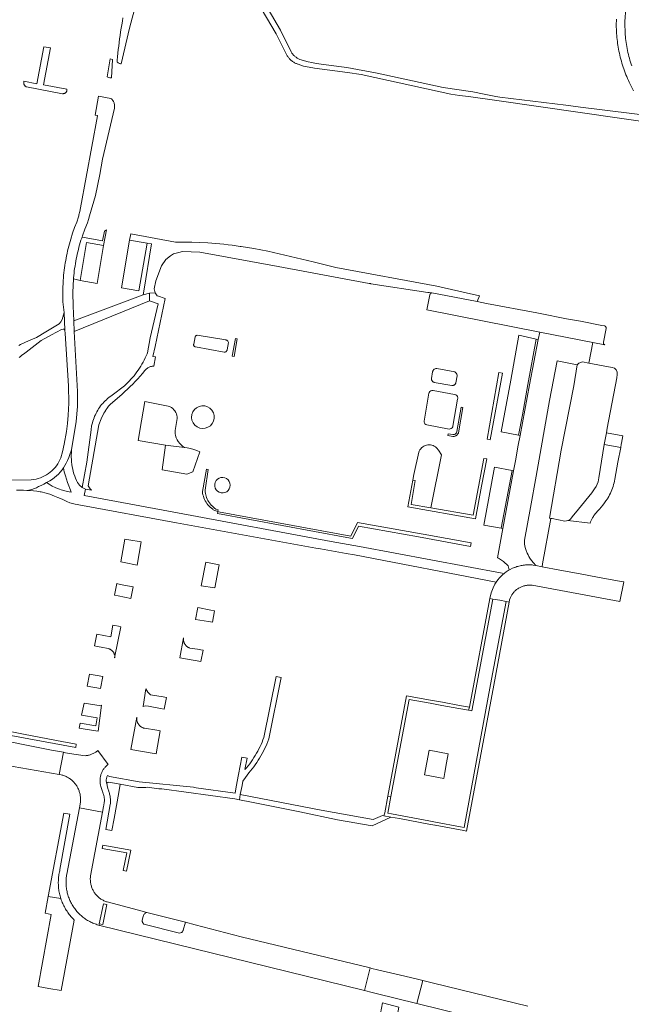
# Model space of a CAD drawing. Extents: x 152825 to 164088, y 457113 to 463005.
# Tile 121 of 256: x 157273 to 157430, y 460017 to 460270. Entities that reach past the tile are written whole.
import ezdxf

# ---------------------------------------------------------------- set-up
doc = ezdxf.new("R2010")
doc.units = 0
doc.header["$LTSCALE"] = 0.5
for name, color, linetype, lineweight in [('B-PV-VH-GESLOTENVERHARDING_ASFALT-GV', 251, 'CONTINUOUS', 18), ('B-PV-VH-GESLOTENVERHARDING_KUNSTSTOF-GV', 251, 'CONTINUOUS', 18), ('B-PV-VH-HALFVERHARDING_GRASBETONSTEEN-GV', 251, 'CONTINUOUS', 18), ('B-PV-VH-HALFVERHARDING_GRAVEL-GV', 251, 'CONTINUOUS', 18), ('B-PV-VH-ONVERHARD-GV', 251, 'CONTINUOUS', 18), ('B-PV-VH-ONVERHARD_ZAND-GV', 251, 'CONTINUOUS', 18), ('B-PV-VH-OPENVERHARDING_BETONSTRAATSTEEN-GV', 251, 'CONTINUOUS', 18), ('B-PV-VH-OPENVERHARDING_STRAATBAKSTEEN-GV', 251, 'CONTINUOUS', 18)]:
    doc.layers.add(name, color=color, linetype=linetype, lineweight=lineweight)

msp = doc.modelspace()

# ---------------------------------------------------------------- linework, layer by layer
at = {"layer": 'B-PV-VH-GESLOTENVERHARDING_ASFALT-GV', "flags": 128}
for points in [[(157429.847, 460257.875), (157429.682, 460258.362), (157429.525, 460258.851), (157429.376, 460259.343), (157429.234, 460259.838), (157429.1, 460260.334), (157428.974, 460260.833), (157428.856, 460261.333), (157428.745, 460261.835), (157428.642, 460262.339), (157428.548, 460262.844), (157428.46, 460263.351), (157428.381, 460263.859), (157428.31, 460264.369), (157428.247, 460264.879), (157428.191, 460265.39), (157428.144, 460265.902), (157428.032, 460269.289), (157428.268, 460272.67)], [(157425.885, 460269.926), (157425.868, 460269.398), (157425.859, 460268.87), (157425.858, 460268.342), (157425.865, 460267.813), (157425.88, 460267.285), (157425.903, 460266.758), (157425.935, 460266.23), (157425.974, 460265.703), (157426.021, 460265.177), (157426.076, 460264.652), (157426.139, 460264.127), (157426.209, 460263.604), (157426.264, 460263.237), (157426.348, 460262.715), (157426.441, 460262.195), (157426.541, 460261.676), (157426.649, 460261.158), (157426.765, 460260.642), (157426.889, 460260.128), (157427.02, 460259.616), (157427.159, 460259.106), (157427.306, 460258.598), (157427.461, 460258.093), (157427.623, 460257.589), (157427.793, 460257.089), (157427.97, 460256.591), (157428.155, 460256.095), (157428.347, 460255.603), (157428.547, 460255.113), (157428.754, 460254.627), (157428.969, 460254.144), (157429.19, 460253.664), (157429.419, 460253.187), (157429.485, 460253.054), (157430.306, 460251.508)], [(157271.745, 460148.896), (157272.616, 460148.881), (157273.486, 460148.851), (157274.356, 460148.805), (157274.583, 460148.789), (157275.695, 460149.042), (157276.332, 460149.273), (157276.868, 460149.505), (157277.406, 460149.765), (157278.018, 460150.05), (157278.703, 460150.391), (157279.432, 460150.805), (157280.319, 460151.295), (157280.936, 460151.67), (157281.49, 460152.085), (157282.017, 460152.534), (157282.515, 460153.016), (157282.981, 460153.528), (157283.415, 460154.068), (157283.813, 460154.635), (157284.176, 460155.225), (157284.5, 460155.837), (157284.811, 460156.488), (157285.139, 460157.269), (157285.447, 460158.006), (157285.875, 460159.184), (157287.082, 460166.483), (157287.406, 460170.336), (157287.395, 460174.203), (157286.548, 460189.614), (157286.451, 460192.366), (157286.26, 460196.107), (157286.176, 460199.628), (157286.352, 460203.146), (157286.374, 460203.393), (157286.435, 460204.007), (157286.503, 460204.62), (157286.58, 460205.233), (157286.665, 460205.844), (157286.757, 460206.454), (157286.857, 460207.063), (157286.966, 460207.67), (157287.082, 460208.276), (157287.205, 460208.881), (157287.337, 460209.484), (157287.477, 460210.085), (157287.624, 460210.684), (157287.779, 460211.282), (157287.942, 460211.877), (157288.113, 460212.47), (157288.291, 460213.061), (157288.477, 460213.649), (157288.56, 460213.902), (157288.67, 460214.235), (157289.274, 460215.919), (157289.94, 460217.579), (157290.224, 460218.444), (157290.5, 460219.312), (157291.987, 460224.609), (157293.159, 460229.984), (157293.813, 460233.927), (157296.883, 460246.983), (157296.919, 460247.186), (157296.938, 460247.387), (157296.941, 460247.588), (157296.928, 460247.789), (157296.899, 460247.989), (157296.854, 460248.185), (157296.794, 460248.377), (157296.719, 460248.564), (157296.63, 460248.745), (157296.588, 460248.815), (157296.526, 460248.918), (157296.409, 460249.082), (157296.279, 460249.236), (157296.138, 460249.379), (157295.985, 460249.511), (157292.798, 460250.136), (157291.906, 460245.257), (157292.544, 460245.138), (157292.534, 460245.083), (157288.151, 460221.384), (157287.985, 460220.472), (157287.776, 460219.568), (157287.712, 460219.326), (157287.645, 460219.085), (157287.201, 460217.711), (157286.657, 460216.373), (157286.133, 460214.878), (157285.657, 460213.366), (157285.481, 460212.762), (157285.313, 460212.155), (157285.153, 460211.547), (157285, 460210.936), (157284.856, 460210.324), (157284.719, 460209.709), (157284.589, 460209.094), (157284.468, 460208.476), (157284.355, 460207.857), (157284.249, 460207.237), (157284.151, 460206.615), (157284.062, 460205.992), (157283.98, 460205.368), (157283.906, 460204.743), (157283.84, 460204.117), (157283.816, 460203.87), (157283.692, 460202.276), (157283.619, 460200.679), (157283.599, 460198.97), (157283.637, 460197.261), (157283.981, 460194.53), (157284.102, 460190.003), (157284.236, 460189.095), (157285.072, 460175.661), (157285.145, 460171.225), (157285.036, 460168.098), (157284.819, 460165.997), (157284.575, 460163.941), (157283.991, 460160.725), (157283.537, 460158.688), (157283.128, 460157.156), (157282.889, 460156.627), (157282.618, 460156.115), (157282.314, 460155.621), (157281.981, 460155.147), (157281.618, 460154.694), (157281.227, 460154.266), (157280.81, 460153.862), (157280.369, 460153.486), (157279.905, 460153.138), (157279.42, 460152.82), (157278.916, 460152.533), (157278.395, 460152.279), (157277.859, 460152.057), (157277.311, 460151.87), (157276.751, 460151.717), (157276.183, 460151.6), (157275.512, 460151.505), (157268.593, 460151.414)]]:
    msp.add_lwpolyline(points, dxfattribs=at)
for points in [[(157399.712, 460128.998), (157399.769, 460129.02), (157400.036, 460129.117), (157400.305, 460129.207), (157400.578, 460129.289), (157400.852, 460129.364), (157401.128, 460129.431), (157401.406, 460129.49), (157401.685, 460129.541), (157401.966, 460129.584), (157402.248, 460129.62), (157402.531, 460129.647), (157402.815, 460129.666), (157403.099, 460129.678), (157403.383, 460129.681), (157403.667, 460129.677), (157403.951, 460129.664), (157404.234, 460129.644), (157404.517, 460129.615), (157405.146, 460129.499), (157404.589, 460130.167), (157404.094, 460130.807), (157403.631, 460131.422), (157403.4, 460131.836), (157403.174, 460132.255), (157402.947, 460132.674), (157402.682, 460133.341), (157402.434, 460134.093), (157402.289, 460134.99), (157402.272, 460135.981), (157403.811, 460144.436), (157405.306, 460152.425), (157408.725, 460171.928), (157410.699, 460182.064), (157415.835, 460181.09), (157416.041, 460181.287), (157416.246, 460181.483), (157416.451, 460181.603), (157416.662, 460181.702), (157416.895, 460181.759), (157417.133, 460181.796), (157418.82, 460181.484), (157419.805, 460186.818), (157406.169, 460189.489), (157405.801, 460187.607), (157403.544, 460175.969), (157401.132, 460162.92), (157400.681, 460160.423), (157399.94, 460156.387), (157399.456, 460153.873), (157396.686, 460139.011), (157395.287, 460131.452), (157395.588, 460131.373), (157396.909, 460130.527), (157398.038, 460129.457), (157398.359, 460128.367), (157398.609, 460128.503), (157399.188, 460128.789)], [(157406.93, 460129.93), (157409.051, 460141.603), (157408.702, 460141.688), (157411.725, 460159.115), (157414.955, 460175.695), (157415.835, 460181.09), (157410.699, 460182.064), (157408.725, 460171.928), (157405.306, 460152.425), (157403.811, 460144.436), (157402.272, 460135.981), (157402.289, 460134.99), (157402.434, 460134.093), (157402.682, 460133.341), (157402.947, 460132.674), (157403.174, 460132.255), (157403.4, 460131.836), (157403.631, 460131.422), (157404.094, 460130.807), (157404.589, 460130.167), (157405.146, 460129.499), (157406.823, 460129.19)], [(157356.421, 460132.587), (157358.554, 460132.21), (157394.983, 460125.199), (157395.184, 460125.508), (157395.472, 460125.88), (157395.774, 460126.24), (157396.217, 460126.719), (157396.686, 460127.173), (157396.956, 460127.406), (157396.554, 460127.533), (157359.892, 460134.355), (157352.599, 460135.704), (157313.086, 460143.039), (157289.077, 460147.484), (157289.409, 460149.122), (157288.569, 460149.552), (157287.869, 460150.172), (157287.438, 460150.803), (157287.166, 460151.358), (157286.917, 460151.923), (157286.692, 460152.498), (157286.491, 460153.082), (157286.315, 460153.674), (157286.164, 460154.273), (157286.038, 460154.878), (157285.937, 460155.488), (157285.862, 460156.101), (157285.813, 460156.717), (157285.79, 460157.334), (157285.792, 460157.952), (157285.821, 460158.569), (157285.875, 460159.184), (157285.447, 460158.006), (157285.139, 460157.269), (157284.811, 460156.488), (157284.5, 460155.837), (157284.176, 460155.225), (157283.813, 460154.635), (157283.883, 460154.126), (157284.01, 460153.55), (157284.283, 460152.529), (157284.527, 460151.68), (157284.825, 460150.806), (157285.149, 460149.934), (157285.398, 460149.303), (157285.607, 460148.822), (157285.782, 460148.35), (157285.222, 460148.465), (157284.176, 460148.696), (157283.177, 460148.979), (157282.775, 460149.104), (157282.255, 460149.294), (157281.692, 460149.572), (157280.924, 460149.931), (157280.073, 460150.431), (157279.432, 460150.805), (157278.703, 460150.391), (157278.018, 460150.05), (157277.406, 460149.765), (157276.868, 460149.505), (157276.332, 460149.273), (157275.695, 460149.042), (157274.583, 460148.789), (157275.225, 460148.743), (157276.093, 460148.666), (157276.959, 460148.572), (157277.823, 460148.463), (157278.064, 460148.398), (157279.311, 460148.1), (157280.284, 460147.812), (157281.475, 460147.355), (157282.354, 460146.997), (157283.419, 460146.536), (157284.615, 460145.934), (157285.431, 460145.629), (157286.128, 460145.424), (157286.771, 460145.287), (157287.268, 460145.204), (157287.765, 460145.122), (157312.833, 460140.476), (157348.618, 460133.967), (157349.866, 460133.746)], [(157279.432, 460150.805), (157280.073, 460150.431), (157280.924, 460149.931), (157281.692, 460149.572), (157282.255, 460149.294), (157282.775, 460149.104), (157283.177, 460148.979), (157284.176, 460148.696), (157285.222, 460148.465), (157285.782, 460148.35), (157285.607, 460148.822), (157285.398, 460149.303), (157285.149, 460149.934), (157284.825, 460150.806), (157284.527, 460151.68), (157284.283, 460152.529), (157284.01, 460153.55), (157283.883, 460154.126), (157283.813, 460154.635), (157283.415, 460154.068), (157282.981, 460153.528), (157282.515, 460153.016), (157282.017, 460152.534), (157281.49, 460152.085), (157280.936, 460151.67), (157280.319, 460151.295)]]:
    msp.add_lwpolyline(points, close=True, dxfattribs=at)
at = {"layer": 'B-PV-VH-GESLOTENVERHARDING_KUNSTSTOF-GV', "flags": 128}
for points in [[(157326.192, 460186.763), (157326.177, 460186.841), (157326.145, 460186.942), (157326.111, 460187.017), (157326.052, 460187.114), (157325.989, 460187.194), (157325.914, 460187.267), (157325.819, 460187.337), (157325.732, 460187.384), (157325.622, 460187.427), (157325.523, 460187.451), (157318.148, 460188.671), (157318.089, 460188.655), (157318.034, 460188.636), (157317.926, 460188.586), (157317.828, 460188.523), (157317.749, 460188.455), (157317.684, 460188.384), (157317.64, 460188.325), (157317.604, 460188.266), (157317.264, 460186.384), (157317.244, 460186.276), (157317.242, 460186.149), (157317.268, 460186.044), (157317.319, 460185.939), (157317.384, 460185.856), (157317.464, 460185.788), (157317.522, 460185.753), (157317.588, 460185.724), (157317.621, 460185.714), (157317.702, 460185.698), (157325.076, 460184.318), (157325.218, 460184.324), (157325.367, 460184.358), (157325.502, 460184.419), (157325.634, 460184.513), (157325.729, 460184.611), (157325.795, 460184.708), (157325.847, 460184.814), (157325.876, 460184.902)], [(157384.941, 460178.243), (157384.941, 460178.277), (157384.942, 460178.311), (157384.941, 460178.34), (157384.939, 460178.368), (157384.936, 460178.411), (157384.927, 460178.471), (157384.916, 460178.527), (157384.903, 460178.578), (157384.888, 460178.627), (157384.869, 460178.678), (157384.847, 460178.73), (157384.82, 460178.784), (157384.78, 460178.852), (157384.742, 460178.908), (157384.695, 460178.968), (157384.635, 460179.033), (157384.574, 460179.089), (157384.507, 460179.141), (157384.417, 460179.198), (157384.347, 460179.235), (157379.771, 460180.128), (157379.604, 460180.128), (157379.456, 460180.105), (157379.312, 460180.062), (157379.172, 460179.996), (157379.049, 460179.914), (157378.962, 460179.839), (157378.875, 460179.744), (157378.803, 460179.643), (157378.741, 460179.53), (157378.707, 460179.449), (157378.687, 460179.39), (157378.661, 460179.284), (157378.382, 460177.569), (157378.376, 460177.497), (157378.375, 460177.431), (157378.378, 460177.364), (157378.387, 460177.296), (157378.402, 460177.226), (157378.424, 460177.154), (157378.459, 460177.065), (157378.498, 460176.991), (157378.542, 460176.922), (157378.597, 460176.852), (157378.66, 460176.787), (157378.721, 460176.734), (157378.787, 460176.686), (157378.848, 460176.649), (157378.931, 460176.609), (157379.024, 460176.575), (157379.092, 460176.557), (157383.595, 460175.764), (157383.734, 460175.755), (157383.895, 460175.771), (157384.049, 460175.815), (157384.185, 460175.879), (157384.292, 460175.951), (157384.408, 460176.06), (157384.507, 460176.192), (157384.567, 460176.307), (157384.598, 460176.388), (157384.622, 460176.474)], [(157383.851, 460165.29), (157385.09, 460172.279), (157385.097, 460172.406), (157385.105, 460172.61), (157385.018, 460172.913), (157384.842, 460173.174), (157384.594, 460173.369), (157384.298, 460173.477), (157378.774, 460174.489), (157378.473, 460174.485), (157378.188, 460174.389), (157377.946, 460174.209), (157377.772, 460173.964), (157377.7, 460173.767), (157376.452, 460166.618), (157376.451, 460166.386), (157376.528, 460166.12), (157376.684, 460165.891), (157376.903, 460165.721), (157377.163, 460165.628), (157382.904, 460164.562), (157383.188, 460164.59), (157383.45, 460164.705), (157383.664, 460164.896), (157383.808, 460165.143)], [(157310.028, 460160.454), (157314.873, 460159.802), (157314.505, 460160.107), (157314.069, 460160.473), (157313.661, 460160.877), (157313.307, 460161.328), (157313.011, 460161.821), (157312.78, 460162.346), (157312.617, 460162.897), (157312.524, 460163.463), (157312.503, 460164.037), (157312.51, 460164.197), (157313.016, 460167.268), (157313, 460167.679), (157312.933, 460168.085), (157312.815, 460168.48), (157312.649, 460168.856), (157312.437, 460169.209), (157312.182, 460169.533), (157311.889, 460169.822), (157311.562, 460170.071), (157311.206, 460170.278), (157310.967, 460170.386), (157310.7, 460170.481), (157304.697, 460171.654), (157303.883, 460166.651), (157302.968, 460161.61)], [(157382.264, 460078.809), (157382.692, 460081.114), (157377.788, 460082.038), (157376.593, 460075.687), (157381.511, 460074.757), (157381.807, 460076.351)]]:
    msp.add_lwpolyline(points, close=True, dxfattribs=at)
at = {"layer": 'B-PV-VH-HALFVERHARDING_GRASBETONSTEEN-GV', "flags": 128}
msp.add_lwpolyline([(157380.9, 460157.936), (157380.155, 460159.139), (157380.024, 460159.335), (157379.888, 460159.521), (157379.647, 460159.775), (157379.377, 460159.997), (157379.081, 460160.183), (157378.765, 460160.33), (157378.432, 460160.437), (157378.088, 460160.501), (157377.74, 460160.522), (157377.391, 460160.499), (157377.048, 460160.432), (157376.716, 460160.323), (157376.4, 460160.173), (157376.106, 460159.984), (157375.837, 460159.761), (157375.599, 460159.505), (157375.395, 460159.221), (157375.228, 460158.915), (157375.1, 460158.589), (157373.82, 460152.846), (157373.578, 460151.473), (157374.168, 460151.37), (157373.1, 460145.178), (157378.213, 460144.31)], close=True, dxfattribs=at)
at = {"layer": 'B-PV-VH-HALFVERHARDING_GRAVEL-GV', "flags": 128}
for points in [[(157436.816, 460244.764), (157416.651, 460247.281), (157412.85, 460247.756), (157395.919, 460249.869), (157394.878, 460249.999), (157391.906, 460250.64), (157388.951, 460251.248), (157381.392, 460252.306), (157364.425, 460255.999), (157356.588, 460257.48), (157355.229, 460257.659), (157348.754, 460258.511), (157347.584, 460258.739), (157346.635, 460258.923), (157344.567, 460259.54), (157344.564, 460259.541), (157344.389, 460259.613), (157344.216, 460259.692), (157344.047, 460259.778), (157343.881, 460259.872), (157343.72, 460259.972), (157343.563, 460260.079), (157343.41, 460260.192), (157343.263, 460260.312), (157343.12, 460260.438), (157342.984, 460260.57), (157342.852, 460260.707), (157342.727, 460260.85), (157342.608, 460260.998), (157342.495, 460261.151), (157342.389, 460261.308), (157342.289, 460261.47), (157339.597, 460267.067), (157334.046, 460276.458)], [(157333.494, 460274.476), (157338.485, 460266.087), (157339.243, 460264.572), (157341.035, 460260.993), (157341.119, 460260.814), (157341.209, 460260.639), (157341.307, 460260.468), (157341.412, 460260.3), (157341.523, 460260.138), (157341.641, 460259.979), (157341.765, 460259.826), (157341.896, 460259.678), (157342.032, 460259.535), (157342.174, 460259.398), (157342.321, 460259.267), (157342.473, 460259.141), (157342.631, 460259.023), (157342.793, 460258.91), (157342.959, 460258.804), (157343.13, 460258.705), (157343.305, 460258.613), (157343.483, 460258.529), (157343.664, 460258.451), (157343.849, 460258.381), (157344.036, 460258.319), (157344.142, 460258.287), (157344.823, 460258.053), (157345.514, 460257.847), (157346.906, 460257.525), (157348.319, 460257.319), (157356.796, 460256.143), (157360.329, 460255.633), (157363.819, 460254.882), (157383.327, 460250.625), (157385.594, 460250.242), (157387.881, 460249.997), (157395.744, 460248.868), (157436.795, 460242.966)], [(157272.383, 460182.963), (157272.746, 460183.242), (157273.113, 460183.514), (157273.484, 460183.78), (157273.861, 460184.04), (157274.242, 460184.293), (157278.079, 460187.323), (157280.678, 460188.733), (157283.255, 460190.166), (157283.724, 460190.229), (157283.91, 460190.209), (157283.947, 460190.205), (157284.102, 460190.003), (157283.981, 460194.53), (157283.782, 460193.884), (157283.433, 460192.749), (157283.116, 460192.104), (157282.666, 460191.638), (157279.261, 460189.581), (157276.86, 460188.13), (157275.378, 460187.512), (157273.992, 460186.884), (157272.708, 460186.281), (157272.307, 460186.005)]]:
    msp.add_lwpolyline(points, dxfattribs=at)
for points in [[(157305.862, 460199.449), (157307.356, 460199.557), (157307.088, 460200.57), (157307.566, 460202.677), (157308.974, 460206.519), (157310.131, 460208.103), (157311.291, 460209.087), (157312.078, 460209.579), (157313.428, 460209.963), (157314.367, 460210.23), (157318.876, 460209.995), (157338.937, 460206.306), (157362.366, 460201.997), (157362.482, 460201.979), (157362.674, 460201.942), (157362.769, 460201.919), (157377.435, 460199.677), (157377.774, 460199.64), (157378.112, 460199.596), (157378.449, 460199.543), (157390.08, 460197.315), (157390.674, 460198.775), (157387.24, 460199.564), (157379.696, 460201.297), (157353.765, 460206.065), (157347.97, 460207.552), (157342.133, 460208.868), (157339.221, 460209.604), (157336.291, 460210.261), (157334.516, 460210.619), (157332.735, 460210.948), (157331.08, 460211.226), (157329.421, 460211.48), (157329.324, 460211.494), (157329.227, 460211.508), (157328.178, 460211.653), (157327.128, 460211.789), (157326.077, 460211.915), (157325.025, 460212.03), (157322.962, 460212.225), (157320.896, 460212.382), (157318.827, 460212.5), (157316.757, 460212.579), (157314.685, 460212.62), (157312.613, 460212.622), (157301.089, 460214.725), (157300.791, 460213.132), (157305.283, 460212.371), (157306.371, 460212.162), (157304.415, 460199.967), (157304.275, 460199.093)], [(157305.918, 460197.51), (157305.862, 460199.449), (157304.275, 460199.093), (157286.451, 460192.366), (157286.548, 460189.614), (157301.231, 460195.599)], [(157305.918, 460197.51), (157308.1, 460196.705), (157306.111, 460188.009), (157306.102, 460187.968), (157305.389, 460184.162), (157305.29, 460183.919), (157305.054, 460183.368), (157304.803, 460182.824), (157304.538, 460182.286), (157304.259, 460181.756), (157303.965, 460181.234), (157303.658, 460180.719), (157303.337, 460180.213), (157303.003, 460179.716), (157302.655, 460179.227), (157302.295, 460178.749), (157301.922, 460178.28), (157301.536, 460177.821), (157301.139, 460177.372), (157300.729, 460176.935), (157300.309, 460176.508), (157299.876, 460176.093), (157299.433, 460175.689), (157296.341, 460173.266), (157296.186, 460173.164), (157295.828, 460172.916), (157295.478, 460172.654), (157295.139, 460172.38), (157294.809, 460172.093), (157294.49, 460171.795), (157294.183, 460171.485), (157293.887, 460171.164), (157293.603, 460170.832), (157293.331, 460170.49), (157293.072, 460170.139), (157292.826, 460169.778), (157292.594, 460169.409), (157292.375, 460169.031), (157292.17, 460168.645), (157291.98, 460168.253), (157291.804, 460167.853), (157291.642, 460167.447), (157291.496, 460167.036), (157291.365, 460166.62), (157291.249, 460166.199), (157291.025, 460165.407), (157290.894, 460164.331), (157289.782, 460156.057), (157288.569, 460149.552), (157289.409, 460149.122), (157290.996, 460148.829), (157290.657, 460149.163), (157290.115, 460149.953), (157292.919, 460165.612), (157293.471, 460167.165), (157294.194, 460168.645), (157294.414, 460169.024), (157294.644, 460169.396), (157294.796, 460169.628), (157294.99, 460169.911), (157295.19, 460170.188), (157295.396, 460170.462), (157295.609, 460170.73), (157295.763, 460170.915), (157298.897, 460173.571), (157299.59, 460174.192), (157300.273, 460174.825), (157300.946, 460175.47), (157301.606, 460176.126), (157302.256, 460176.793), (157302.894, 460177.472), (157303.52, 460178.161), (157304.134, 460178.861), (157304.737, 460179.571), (157305.098, 460180.011), (157305.26, 460180.146), (157305.432, 460180.268), (157305.613, 460180.376), (157305.801, 460180.471), (157305.996, 460180.551), (157306.196, 460180.617), (157306.401, 460180.666), (157306.609, 460180.7), (157306.819, 460180.719), (157306.838, 460180.719), (157307.001, 460180.723), (157307.444, 460183.085), (157306.792, 460183.224), (157307.326, 460185.735), (157309.956, 460198.111), (157307.957, 460198.765), (157307.887, 460198.808), (157307.356, 460199.557), (157305.862, 460199.449)], [(157330.997, 460080.01), (157329.63, 460080.268), (157328.793, 460075.808), (157328.193, 460072.613), (157327.886, 460070.981), (157317.879, 460072.418), (157317.217, 460072.51), (157303.268, 460073.892), (157295.584, 460075.282), (157295.13, 460075.559), (157295.116, 460075.579), (157295.042, 460075.407), (157294.976, 460075.232), (157294.917, 460075.054), (157294.866, 460074.874), (157294.822, 460074.691), (157294.787, 460074.508), (157294.759, 460074.322), (157294.755, 460074.289), (157294.877, 460073.629), (157294.893, 460073.553), (157295.174, 460073.78), (157295.487, 460073.851), (157298.394, 460073.305), (157302.892, 460072.459), (157304.113, 460072.466), (157304.986, 460072.496), (157305.299, 460072.507), (157308.276, 460072.147), (157308.996, 460072.108), (157309.026, 460072.106), (157327.788, 460069.585), (157329.018, 460069.334), (157329.238, 460070.647), (157329.671, 460072.953), (157329.883, 460074.081), (157330.53, 460075.056), (157331.431, 460076.212), (157331.853, 460076.71), (157332.277, 460077.237), (157332.688, 460077.774), (157333.086, 460078.321), (157333.47, 460078.878), (157333.839, 460079.445), (157334.195, 460080.02), (157334.537, 460080.604), (157334.863, 460081.196), (157335.175, 460081.796), (157335.472, 460082.404), (157335.754, 460083.019), (157336.021, 460083.64), (157336.272, 460084.268), (157336.537, 460084.982), (157339.736, 460100.744), (157338.462, 460101.002), (157335.283, 460085.34), (157335.059, 460084.736), (157334.82, 460084.138), (157334.566, 460083.546), (157334.297, 460082.96), (157334.014, 460082.381), (157333.717, 460081.81), (157333.406, 460081.246), (157333.081, 460080.69), (157332.742, 460080.142), (157332.39, 460079.603), (157332.025, 460079.073), (157331.646, 460078.551), (157331.255, 460078.04), (157330.851, 460077.538), (157330.439, 460077.052)], [(157356.737, 460063.74), (157363.103, 460062.601), (157367.928, 460064.873), (157366.157, 460065.202), (157365.758, 460065.275), (157363.336, 460064.203), (157350.035, 460066.624), (157329.238, 460070.647), (157329.018, 460069.334), (157332.131, 460068.699), (157344.492, 460066.176), (157354.244, 460064.186)]]:
    msp.add_lwpolyline(points, close=True, dxfattribs=at)
at = {"layer": 'B-PV-VH-ONVERHARD-GV', "flags": 128}
for points in [[(157328.427, 460187.751), (157327.968, 460187.846), (157327.168, 460183.26), (157327.625, 460183.175)], [(157422.781, 460160.636), (157423.011, 460161.873), (157423.33, 460163.586), (157423.55, 460164.77), (157425.953, 460177.706), (157426.119, 460178.599), (157426.09, 460179.217), (157425.823, 460179.775), (157425.361, 460180.186), (157424.775, 460180.385), (157418.82, 460181.484), (157417.133, 460181.796), (157416.895, 460181.759), (157416.662, 460181.702), (157416.451, 460181.603), (157416.246, 460181.483), (157416.041, 460181.287), (157415.835, 460181.09), (157414.955, 460175.695), (157411.725, 460159.115), (157408.702, 460141.688), (157409.051, 460141.603), (157409.385, 460141.541), (157412.623, 460140.937), (157413.044, 460140.944), (157413.436, 460141.097), (157413.801, 460141.23), (157414.079, 460141.434), (157414.543, 460141.981), (157416.142, 460143.967), (157419.56, 460148.169), (157420.286, 460149.19), (157420.664, 460149.84), (157420.951, 460150.425), (157421.159, 460151.007), (157421.297, 460151.523), (157421.4, 460152.07)], [(157393.479, 460161.836), (157396.641, 460178.906), (157395.702, 460179.074), (157392.687, 460161.98)], [(157321.948, 460169.39), (157321.435, 460169.911), (157320.808, 460170.289), (157320.107, 460170.498), (157319.376, 460170.527), (157318.661, 460170.373), (157318.006, 460170.046), (157317.454, 460169.567), (157317.038, 460168.965), (157316.785, 460168.279), (157316.71, 460167.551), (157316.819, 460166.827), (157317.104, 460166.154), (157317.548, 460165.572), (157318.122, 460165.119), (157318.791, 460164.823), (157319.513, 460164.703), (157320.242, 460164.766), (157320.932, 460165.009), (157321.54, 460165.415), (157322.029, 460165.96), (157322.366, 460166.609), (157322.531, 460167.322), (157322.514, 460168.053), (157322.315, 460168.757)], [(157385.99, 460170.199), (157384.896, 460163.94), (157384.846, 460163.746), (157384.756, 460163.567), (157384.63, 460163.411), (157384.475, 460163.284), (157384.297, 460163.192), (157384.104, 460163.139), (157383.977, 460163.127), (157383.852, 460163.131), (157382.661, 460163.352), (157382.556, 460162.882), (157383.847, 460162.629), (157383.974, 460162.635), (157384.101, 460162.651), (157384.226, 460162.677), (157384.348, 460162.713), (157384.468, 460162.758), (157384.583, 460162.813), (157384.694, 460162.876), (157384.799, 460162.948), (157384.899, 460163.028), (157384.992, 460163.116), (157385.077, 460163.211), (157385.155, 460163.312), (157385.225, 460163.418), (157385.287, 460163.53), (157385.313, 460163.586), (157386.454, 460170.124)], [(157389.682, 460141.468), (157391.256, 460149.891), (157392.555, 460156.921), (157391.81, 460157.039), (157389.097, 460142.464), (157378.213, 460144.31), (157373.1, 460145.178), (157374.168, 460151.37), (157373.578, 460151.473), (157372.325, 460144.551)], [(157323.498, 460143.591), (157323.549, 460143.823), (157322.953, 460144.016), (157322.638, 460144.234), (157322.337, 460144.47), (157322.052, 460144.726), (157321.783, 460144.998), (157321.532, 460145.288), (157321.299, 460145.592), (157321.086, 460145.91), (157320.894, 460146.241), (157320.722, 460146.584), (157320.573, 460146.936), (157320.446, 460147.297), (157320.341, 460147.666), (157320.26, 460148.04), (157320.203, 460148.419), (157320.183, 460148.645), (157320.166, 460148.875), (157321.015, 460154.144), (157320.531, 460154.247), (157319.545, 460148.494), (157319.541, 460148.406), (157319.529, 460148.096), (157319.619, 460147.687), (157319.733, 460147.284), (157319.873, 460146.889), (157320.038, 460146.504), (157320.226, 460146.13), (157320.437, 460145.769), (157320.671, 460145.421), (157320.926, 460145.089), (157321.201, 460144.774), (157321.495, 460144.476), (157321.808, 460144.198), (157322.138, 460143.939), (157322.275, 460143.841), (157322.721, 460143.603), (157323.448, 460143.359)], [(157324.287, 460148.184), (157324.787, 460148.157), (157325.279, 460148.255), (157325.73, 460148.472), (157326.114, 460148.795), (157326.405, 460149.203), (157326.585, 460149.67), (157326.644, 460150.168), (157326.576, 460150.664), (157326.388, 460151.129), (157326.09, 460151.531), (157325.701, 460151.847), (157325.246, 460152.057), (157324.753, 460152.147), (157324.253, 460152.111), (157323.778, 460151.952), (157323.357, 460151.68), (157323.017, 460151.311), (157322.78, 460150.87), (157322.659, 460150.384), (157322.664, 460149.883), (157322.793, 460149.399), (157323.038, 460148.962), (157323.384, 460148.599), (157323.809, 460148.334)], [(157388.397, 460134.431), (157388.551, 460135.323), (157376.233, 460137.515), (157359.379, 460140.564), (157357.646, 460137.075), (157323.624, 460143.313), (157323.448, 460143.359), (157323.351, 460142.84), (157356.575, 460136.668), (157358.098, 460136.416), (157359.579, 460139.604), (157375.033, 460136.857)]]:
    msp.add_lwpolyline(points, close=True, dxfattribs=at)
at = {"layer": 'B-PV-VH-ONVERHARD_ZAND-GV', "flags": 128}
msp.add_lwpolyline([(157299.086, 460270.251), (157298.921, 460269.348), (157298.764, 460268.442), (157298.615, 460267.536), (157298.473, 460266.628), (157298.34, 460265.719), (157298.214, 460264.809), (157298.097, 460263.898), (157297.987, 460262.986), (157297.885, 460262.073), (157297.792, 460261.159), (157297.706, 460260.244), (157297.628, 460259.328), (157297.594, 460258.878), (157297.608, 460258.863), (157297.732, 460258.755), (157297.866, 460258.66), (157298.009, 460258.578), (157298.159, 460258.51), (157298.315, 460258.457), (157298.476, 460258.42), (157298.604, 460258.403), (157300.787, 460267.555), (157303.986, 460279.837)], dxfattribs=at)
for points in [[(157280.433, 460262.557), (157278.703, 460262.799), (157276.975, 460253.294), (157273.621, 460253.925), (157273.595, 460253.832), (157273.577, 460253.738), (157273.566, 460253.642), (157273.564, 460253.546), (157273.569, 460253.45), (157273.583, 460253.354), (157273.604, 460253.261), (157273.633, 460253.169), (157273.67, 460253.08), (157273.714, 460252.994), (157273.764, 460252.913), (157273.822, 460252.835), (157273.886, 460252.763), (157273.955, 460252.696), (157274.03, 460252.636), (157274.109, 460252.581), (157274.193, 460252.534), (157274.28, 460252.494), (157274.294, 460252.488), (157283.569, 460250.742), (157283.657, 460250.735), (157283.746, 460250.736), (157283.834, 460250.746), (157283.921, 460250.763), (157284.007, 460250.788), (157284.089, 460250.82), (157284.168, 460250.86), (157284.244, 460250.907), (157284.315, 460250.96), (157284.38, 460251.019), (157284.441, 460251.085), (157284.495, 460251.155), (157284.542, 460251.23), (157284.583, 460251.309), (157284.616, 460251.391), (157284.642, 460251.476), (157284.66, 460251.563), (157284.67, 460251.651), (157284.672, 460251.74), (157284.666, 460251.828), (157284.653, 460251.913), (157278.691, 460252.991)], [(157296.433, 460259.523), (157295.798, 460259.654), (157295.059, 460255.043), (157295.178, 460254.964), (157295.727, 460254.83), (157295.772, 460254.819), (157295.952, 460254.786), (157296.118, 460254.77)], [(157294.067, 460211.708), (157294.878, 460215.768), (157294.869, 460215.765), (157294.356, 460215.453), (157293.819, 460212.944), (157289.643, 460213.705), (157288.56, 460213.902), (157288.477, 460213.649), (157288.291, 460213.061), (157288.113, 460212.47), (157287.942, 460211.877), (157287.779, 460211.282), (157287.624, 460210.684), (157287.477, 460210.085), (157287.337, 460209.484), (157287.205, 460208.881), (157287.082, 460208.276), (157286.966, 460207.67), (157286.857, 460207.063), (157286.757, 460206.454), (157286.665, 460205.844), (157286.58, 460205.233), (157286.503, 460204.62), (157286.435, 460204.007), (157286.374, 460203.393), (157286.352, 460203.146), (157288.056, 460202.743), (157289.738, 460212.483)], [(157318.84, 460158.73), (157318.059, 460159.047), (157317.26, 460159.315), (157316.446, 460159.532), (157315.62, 460159.698), (157314.873, 460159.802), (157310.028, 460160.454), (157309.187, 460154.075), (157315.507, 460152.99), (157317.049, 460153.555)], [(157273.522, 460086.188), (157263.528, 460088.1), (157260.65, 460088.651), (157260.438, 460087.632), (157286.949, 460082.729), (157287.065, 460083.596), (157282.011, 460084.564)], [(157298.394, 460073.305), (157295.487, 460073.851), (157295.174, 460073.78), (157294.893, 460073.553), (157295.021, 460072.974), (157295.202, 460072.246), (157295.411, 460071.526), (157295.446, 460071.429), (157295.524, 460071.199), (157295.594, 460070.966), (157295.657, 460070.731), (157295.712, 460070.493), (157295.759, 460070.254), (157295.798, 460070.014), (157295.829, 460069.773), (157295.852, 460069.53), (157295.867, 460069.287), (157295.875, 460069.044), (157295.874, 460068.8), (157295.865, 460068.557), (157295.849, 460068.314), (157295.824, 460068.072), (157294.677, 460061.639), (157296.191, 460061.381), (157296.817, 460064.5), (157298.06, 460071.183)], [(157301.079, 460056.364), (157293.864, 460057.67), (157293.698, 460056.77), (157300.033, 460055.688), (157299.108, 460051.146), (157300.025, 460051.006)], [(157315.157, 460037.833), (157305.212, 460040.351), (157305.087, 460040.304), (157304.948, 460040.234), (157304.817, 460040.15), (157304.695, 460040.053), (157304.583, 460039.944), (157304.484, 460039.824), (157304.397, 460039.695), (157304.324, 460039.557), (157304.265, 460039.413), (157304.027, 460038.26), (157304.027, 460038.143), (157304.043, 460038.028), (157304.074, 460037.916), (157304.121, 460037.808), (157304.181, 460037.709), (157304.447, 460037.365), (157313.574, 460035.077), (157313.891, 460035.146), (157314, 460035.171), (157314.105, 460035.212), (157314.203, 460035.267), (157314.293, 460035.335), (157314.371, 460035.416), (157314.438, 460035.507), (157314.491, 460035.606), (157314.529, 460035.712), (157314.543, 460035.768)]]:
    msp.add_lwpolyline(points, close=True, dxfattribs=at)
at = {"layer": 'B-PV-VH-OPENVERHARDING_BETONSTRAATSTEEN-GV', "flags": 128}
for points in [[(157390.08, 460197.315), (157378.449, 460199.543), (157378.437, 460199.54), (157378.425, 460199.536), (157378.413, 460199.533), (157378.402, 460199.529), (157378.39, 460199.525), (157378.379, 460199.521), (157378.367, 460199.516), (157378.356, 460199.512), (157378.344, 460199.507), (157378.333, 460199.502), (157378.322, 460199.497), (157378.311, 460199.491), (157378.3, 460199.486), (157378.289, 460199.48), (157378.278, 460199.474), (157378.268, 460199.468), (157378.257, 460199.461), (157378.247, 460199.455), (157378.236, 460199.448), (157378.226, 460199.441), (157378.216, 460199.434), (157378.206, 460199.427), (157378.196, 460199.419), (157378.187, 460199.411), (157378.177, 460199.404), (157378.168, 460199.396), (157378.158, 460199.388), (157378.149, 460199.379), (157378.14, 460199.371), (157378.131, 460199.362), (157378.123, 460199.354), (157378.114, 460199.345), (157378.106, 460199.336), (157378.098, 460199.327), (157378.089, 460199.317), (157378.082, 460199.308), (157378.074, 460199.298), (157378.066, 460199.288), (157378.059, 460199.279), (157378.052, 460199.269), (157378.045, 460199.258), (157378.038, 460199.248), (157378.031, 460199.238), (157378.025, 460199.227), (157378.018, 460199.217), (157378.012, 460199.206), (157378.006, 460199.195), (157378.001, 460199.184), (157377.995, 460199.173), (157377.99, 460199.162), (157377.984, 460199.151), (157377.98, 460199.14), (157377.975, 460199.128), (157377.97, 460199.117), (157377.966, 460199.106), (157377.962, 460199.094), (157377.958, 460199.082), (157377.954, 460199.071), (157377.95, 460199.059), (157377.947, 460199.047), (157377.944, 460199.035), (157377.941, 460199.023), (157377.288, 460195.655), (157377.183, 460195.166), (157406.169, 460189.489), (157419.805, 460186.818), (157422.871, 460186.218), (157422.788, 460186.26), (157422.713, 460186.316), (157422.649, 460186.383), (157422.598, 460186.461), (157422.56, 460186.546), (157422.537, 460186.636), (157422.53, 460186.729), (157422.54, 460186.822), (157422.565, 460186.911), (157422.567, 460186.919), (157423.232, 460190.421), (157423.236, 460190.522), (157423.224, 460190.622), (157423.196, 460190.719), (157423.153, 460190.81), (157423.096, 460190.893), (157423.027, 460190.967), (157422.947, 460191.028), (157422.887, 460191.061), (157422.858, 460191.076), (157422.852, 460191.079), (157422.115, 460191.208), (157416.634, 460192.253), (157413.091, 460192.928), (157406.308, 460194.22), (157405.421, 460194.389), (157392.503, 460196.851)], [(157400.739, 460162.993), (157401.712, 460168.24), (157403.153, 460176.021), (157405.3, 460187.704), (157400.818, 460188.702), (157398.729, 460177.143), (157396.247, 460163.826)], [(157400.739, 460162.993), (157401.132, 460162.92), (157403.544, 460175.969), (157405.801, 460187.607), (157405.3, 460187.704), (157403.153, 460176.021), (157401.712, 460168.24)], [(157422.781, 460160.636), (157426.987, 460159.855), (157427.136, 460160.648), (157427.189, 460160.945), (157427.524, 460162.807), (157423.33, 460163.586), (157423.011, 460161.873)], [(157422.781, 460160.636), (157421.4, 460152.07), (157421.297, 460151.523), (157421.159, 460151.007), (157420.951, 460150.425), (157420.664, 460149.84), (157420.286, 460149.19), (157419.56, 460148.169), (157416.142, 460143.967), (157414.543, 460141.981), (157414.079, 460141.434), (157413.801, 460141.23), (157413.436, 460141.097), (157419.105, 460140.387), (157419.106, 460140.392), (157419.108, 460140.4), (157419.252, 460140.752), (157419.41, 460141.097), (157419.583, 460141.435), (157419.769, 460141.765), (157419.97, 460142.087), (157420.122, 460142.313), (157421.086, 460143.51), (157421.529, 460144.01), (157421.96, 460144.521), (157422.378, 460145.041), (157422.784, 460145.572), (157423.177, 460146.112), (157423.557, 460146.661), (157423.666, 460146.823), (157423.903, 460147.232), (157424.126, 460147.648), (157424.336, 460148.073), (157424.531, 460148.504), (157424.711, 460148.941), (157424.876, 460149.385), (157425.026, 460149.833), (157425.161, 460150.286), (157425.28, 460150.744), (157425.384, 460151.206), (157425.473, 460151.67), (157425.483, 460151.729), (157426.272, 460156.052), (157426.987, 460159.855)], [(157396.295, 460139.084), (157399.058, 460153.947), (157394.59, 460154.794), (157391.822, 460139.912)], [(157396.686, 460139.011), (157399.456, 460153.873), (157399.058, 460153.947), (157396.295, 460139.084)], [(157300.549, 460136.111), (157299.6, 460136.272), (157298.506, 460130.463), (157299.43, 460130.274), (157302.711, 460129.604), (157303.792, 460135.561)], [(157323.799, 460129.64), (157320.402, 460130.351), (157319.214, 460124.26), (157322.697, 460123.731)], [(157394.171, 460120.896), (157395.948, 460120.574), (157397.56, 460120.25), (157398.344, 460120.093), (157398.45, 460120.679), (157398.632, 460121.245), (157399.008, 460121.983), (157399.499, 460122.651), (157399.579, 460122.734), (157399.732, 460122.885), (157399.89, 460123.03), (157400.054, 460123.168), (157400.223, 460123.301), (157400.396, 460123.427), (157400.574, 460123.547), (157400.757, 460123.66), (157400.944, 460123.766), (157401.134, 460123.865), (157401.328, 460123.957), (157401.525, 460124.041), (157401.725, 460124.118), (157401.928, 460124.188), (157402.134, 460124.25), (157402.341, 460124.304), (157402.551, 460124.35), (157402.762, 460124.389), (157402.974, 460124.42), (157403.188, 460124.443), (157403.402, 460124.457), (157403.616, 460124.464), (157403.831, 460124.463), (157404.045, 460124.454), (157404.259, 460124.437), (157426.78, 460120.236), (157427.777, 460125.269), (157426.149, 460125.574), (157421.068, 460126.525), (157416.607, 460127.36), (157411.33, 460128.346), (157406.823, 460129.19), (157405.146, 460129.499), (157404.517, 460129.615), (157404.234, 460129.644), (157403.951, 460129.664), (157403.667, 460129.677), (157403.383, 460129.681), (157403.099, 460129.678), (157402.815, 460129.666), (157402.531, 460129.647), (157402.248, 460129.62), (157401.966, 460129.584), (157401.685, 460129.541), (157401.406, 460129.49), (157401.128, 460129.431), (157400.852, 460129.364), (157400.578, 460129.289), (157400.305, 460129.207), (157400.036, 460129.117), (157399.769, 460129.02), (157399.712, 460128.998), (157399.188, 460128.789), (157398.609, 460128.503), (157398.359, 460128.367), (157398.098, 460128.225), (157397.573, 460127.88), (157397.1, 460127.53), (157396.956, 460127.406), (157396.686, 460127.173), (157396.217, 460126.719), (157395.774, 460126.24), (157395.472, 460125.88), (157395.184, 460125.508), (157394.983, 460125.199), (157394.834, 460124.969), (157394.648, 460124.683), (157394.196, 460123.809), (157393.69, 460122.453), (157393.384, 460121.039)], [(157298.396, 460124.667), (157297.499, 460124.842), (157296.933, 460121.9), (157297.824, 460121.707), (157301.076, 460121.007), (157301.677, 460124.019), (157301.664, 460124.023)], [(157321.636, 460118.045), (157318.34, 460118.673), (157317.7, 460115.66), (157321.026, 460115.138), (157322.118, 460114.966), (157322.632, 460117.855)], [(157296.964, 460114.096), (157296.476, 460114.189), (157295.942, 460111.212), (157292.341, 460111.885), (157291.792, 460108.865), (157292.465, 460108.724), (157293.452, 460108.519), (157295.252, 460108.144), (157295.29, 460108.137), (157295.415, 460108.109), (157295.539, 460108.073), (157295.66, 460108.029), (157295.778, 460107.978), (157295.892, 460107.92), (157296.003, 460107.855), (157296.11, 460107.783), (157296.212, 460107.704), (157296.308, 460107.62), (157296.4, 460107.529), (157296.485, 460107.433), (157296.565, 460107.332), (157296.637, 460107.226), (157296.704, 460107.116), (157296.763, 460107.002), (157296.815, 460106.884), (157296.859, 460106.764), (157296.896, 460106.64), (157296.926, 460106.515), (157296.947, 460106.388), (157296.961, 460106.26), (157296.966, 460106.132), (157296.964, 460106.003), (157296.953, 460105.875), (157296.935, 460105.748), (157298.566, 460113.785), (157298.557, 460113.787), (157297.923, 460113.911)], [(157314.621, 460110.761), (157314.637, 460110.898), (157313.729, 460105.822), (157319.107, 460104.824), (157319.65, 460107.749), (157319.126, 460107.832), (157318.237, 460107.97), (157316.273, 460108.292), (157316.236, 460108.304), (157316.106, 460108.351), (157315.98, 460108.406), (157315.857, 460108.468), (157315.738, 460108.537), (157315.623, 460108.613), (157315.512, 460108.696), (157315.407, 460108.784), (157315.306, 460108.879), (157315.212, 460108.979), (157315.124, 460109.085), (157315.041, 460109.196), (157314.966, 460109.311), (157314.897, 460109.43), (157314.835, 460109.553), (157314.78, 460109.68), (157314.733, 460109.809), (157314.694, 460109.941), (157314.662, 460110.076), (157314.638, 460110.211), (157314.622, 460110.348), (157314.613, 460110.486), (157314.613, 460110.624)], [(157293.914, 460100.959), (157290.471, 460101.581), (157289.886, 460098.531), (157293.323, 460097.896), (157293.326, 460097.896), (157293.331, 460097.895), (157293.925, 460100.957)], [(157305.491, 460096.993), (157304.931, 460097.82), (157304.249, 460093.294), (157304.228, 460093.286), (157304.944, 460093.432), (157305.668, 460093.332), (157308.758, 460092.751), (157309.683, 460092.578), (157310.249, 460095.607), (157309.449, 460095.74), (157306.193, 460096.273)], [(157292.373, 460093.583), (157289.127, 460094.169), (157288.454, 460091.07), (157292.408, 460090.369), (157292.077, 460088.329), (157288.071, 460089.01), (157287.823, 460087.677), (157291.531, 460087.089), (157292.68, 460086.898), (157293.527, 460093.658), (157292.955, 460093.549)], [(157302.632, 460090.362), (157302.649, 460090.503), (157301.108, 460082.251), (157306.624, 460081.269), (157307.582, 460081.098), (157308.676, 460087.02), (157307.749, 460087.173), (157304.608, 460087.687), (157304.513, 460087.709), (157304.377, 460087.748), (157304.243, 460087.794), (157304.112, 460087.848), (157303.984, 460087.909), (157303.86, 460087.977), (157303.74, 460088.052), (157303.625, 460088.133), (157303.514, 460088.222), (157303.408, 460088.316), (157303.308, 460088.416), (157303.214, 460088.521), (157303.125, 460088.632), (157303.043, 460088.747), (157302.968, 460088.867), (157302.9, 460088.991), (157302.839, 460089.119), (157302.785, 460089.25), (157302.738, 460089.384), (157302.7, 460089.52), (157302.669, 460089.658), (157302.646, 460089.797), (157302.63, 460089.938), (157302.623, 460090.08), (157302.624, 460090.221)], [(157295.285, 460078.38), (157292.582, 460081.936), (157292.455, 460081.831), (157292.29, 460081.703), (157292.12, 460081.581), (157291.946, 460081.466), (157291.767, 460081.357), (157291.584, 460081.256), (157291.398, 460081.161), (157291.207, 460081.074), (157291.014, 460080.994), (157290.818, 460080.922), (157290.619, 460080.857), (157290.418, 460080.8), (157290.215, 460080.75), (157290.01, 460080.709), (157289.804, 460080.675), (157289.596, 460080.649), (157289.388, 460080.631), (157285.372, 460081.201), (157284.276, 460081.411), (157283.782, 460081.505), (157282.689, 460075.813), (157283.189, 460075.726), (157283.222, 460075.718), (157283.442, 460075.66), (157283.661, 460075.595), (157283.876, 460075.521), (157284.09, 460075.441), (157284.3, 460075.352), (157284.507, 460075.257), (157284.71, 460075.154), (157284.91, 460075.044), (157285.106, 460074.927), (157285.298, 460074.804), (157285.485, 460074.674), (157285.668, 460074.537), (157285.845, 460074.394), (157286.018, 460074.245), (157286.185, 460074.09), (157286.346, 460073.929), (157286.502, 460073.763), (157286.652, 460073.591), (157286.796, 460073.414), (157286.933, 460073.232), (157287.064, 460073.045), (157287.189, 460072.854), (157287.306, 460072.659), (157287.417, 460072.46), (157287.521, 460072.256), (157287.617, 460072.05), (157287.706, 460071.84), (157287.788, 460071.627), (157287.862, 460071.412), (157287.929, 460071.194), (157287.988, 460070.973), (157288.039, 460070.751), (157288.082, 460070.527), (157288.118, 460070.302), (157288.145, 460070.076), (157288.165, 460069.848), (157288.177, 460069.621), (157288.18, 460069.393), (157288.176, 460069.165), (157288.163, 460068.937), (157288.143, 460068.71), (157287.867, 460067.248), (157293.813, 460066.165), (157294.081, 460067.599), (157294.147, 460067.954), (157294.194, 460068.147), (157294.233, 460068.341), (157294.264, 460068.537), (157294.288, 460068.734), (157294.303, 460068.932), (157294.31, 460069.13), (157294.31, 460069.328), (157294.301, 460069.526), (157294.284, 460069.724), (157294.26, 460069.921), (157294.227, 460070.116), (157294.187, 460070.31), (157294.139, 460070.503), (157294.083, 460070.693), (157294.019, 460070.881), (157293.948, 460071.066), (157293.87, 460071.248), (157293.791, 460071.413), (157293.419, 460072.695), (157293.389, 460072.792), (157293.336, 460072.988), (157293.291, 460073.186), (157293.254, 460073.385), (157293.224, 460073.585), (157293.202, 460073.787), (157293.189, 460073.989), (157293.183, 460074.192), (157293.185, 460074.395), (157293.196, 460074.597), (157293.214, 460074.799), (157293.24, 460075), (157293.274, 460075.2), (157293.316, 460075.398), (157293.366, 460075.595), (157293.424, 460075.789), (157293.489, 460075.981), (157293.561, 460076.17), (157293.641, 460076.357), (157293.729, 460076.54), (157293.823, 460076.719), (157293.925, 460076.894), (157294.033, 460077.066), (157294.148, 460077.233), (157294.27, 460077.395), (157294.397, 460077.552), (157294.531, 460077.705), (157294.671, 460077.851), (157294.817, 460077.992), (157294.968, 460078.128), (157295.124, 460078.257)], [(157285.43, 460065.605), (157283.891, 460065.891), (157279.896, 460044.488), (157283.1, 460043.976), (157283.033, 460044.191), (157283.002, 460044.295), (157282.914, 460044.61), (157282.834, 460044.927), (157282.762, 460045.246), (157282.698, 460045.566), (157282.641, 460045.889), (157282.592, 460046.212), (157282.552, 460046.536), (157282.519, 460046.862), (157282.494, 460047.188), (157282.477, 460047.514), (157282.468, 460047.841), (157282.467, 460048.168), (157282.474, 460048.495), (157282.489, 460048.822), (157282.512, 460049.148), (157282.544, 460049.474), (157282.583, 460049.798), (157282.63, 460050.122), (157282.684, 460050.444), (157282.747, 460050.765), (157282.818, 460051.084), (157282.896, 460051.402)], [(157294.951, 460042.41), (157294.046, 460042.6), (157292.96, 460037.454), (157293.865, 460037.263)], [(157363.071, 460025.981), (157362.615, 460026.091), (157361.148, 460020.309), (157363.117, 460019.822), (157370.38, 460018.026), (157373.566, 460017.238), (157374.641, 460016.972), (157376.183, 460022.835), (157375.077, 460023.1), (157371.511, 460023.956), (157364.514, 460025.635)]]:
    msp.add_lwpolyline(points, close=True, dxfattribs=at)
at = {"layer": 'B-PV-VH-OPENVERHARDING_STRAATBAKSTEEN-GV', "flags": 128}
for points in [[(157294.067, 460211.708), (157289.738, 460212.483), (157288.056, 460202.743), (157292.407, 460201.97)], [(157305.283, 460212.371), (157300.791, 460213.132), (157298.693, 460200.853), (157303.196, 460200.053)], [(157398.344, 460120.093), (157397.56, 460120.25), (157393.564, 460098.945), (157386.741, 460062.2), (157385.847, 460062.367), (157379.402, 460063.56), (157377.701, 460063.876), (157368.074, 460065.66), (157367.155, 460065.83), (157367.952, 460070.119), (157367.166, 460070.266), (157366.369, 460065.99), (157366.157, 460065.202), (157367.928, 460064.873), (157370.122, 460064.466), (157377.685, 460063.065), (157379.256, 460062.773), (157379.331, 460062.759), (157384.36, 460061.828), (157385.701, 460061.58), (157386.244, 460061.479), (157387.381, 460061.267), (157394.35, 460098.798)], [(157394.171, 460120.896), (157393.384, 460121.039), (157388.091, 460093.11), (157387.91, 460092.33), (157388.729, 460092.181)], [(157387.91, 460092.33), (157388.091, 460093.11), (157385.556, 460093.571), (157381.209, 460094.363), (157378.142, 460094.923), (157371.97, 460096.046), (157367.166, 460070.266), (157367.952, 460070.119), (157372.611, 460095.116), (157377.999, 460094.136), (157381.065, 460093.576), (157385.413, 460092.784)], [(157280.742, 460082.086), (157264.043, 460085.376), (157262.92, 460079.25), (157282.689, 460075.813), (157283.782, 460081.505)], [(157293.813, 460066.165), (157287.867, 460067.248), (157284.658, 460050.217), (157284.606, 460049.92), (157284.561, 460049.621), (157284.525, 460049.322), (157284.496, 460049.021), (157284.475, 460048.72), (157284.463, 460048.419), (157284.458, 460048.117), (157284.462, 460047.815), (157284.473, 460047.514), (157284.492, 460047.212), (157284.52, 460046.912), (157284.555, 460046.612), (157284.598, 460046.313), (157284.649, 460046.016), (157284.708, 460045.72), (157284.775, 460045.426), (157284.85, 460045.133), (157284.932, 460044.843), (157285.022, 460044.555), (157285.12, 460044.269), (157285.225, 460043.986), (157285.337, 460043.707), (157285.457, 460043.429), (157285.585, 460043.156), (157285.719, 460042.886), (157285.861, 460042.619), (157286.009, 460042.356), (157286.165, 460042.098), (157286.327, 460041.843), (157286.496, 460041.593), (157286.672, 460041.348), (157286.854, 460041.107), (157287.042, 460040.872), (157287.237, 460040.641), (157287.437, 460040.415), (157287.644, 460040.195), (157287.856, 460039.981), (157288.074, 460039.772), (157288.297, 460039.569), (157288.526, 460039.372), (157288.76, 460039.181), (157288.998, 460038.996), (157289.242, 460038.818), (157289.49, 460038.646), (157289.742, 460038.481), (157289.999, 460038.323), (157290.26, 460038.171), (157290.525, 460038.027), (157290.794, 460037.889), (157291.066, 460037.759), (157291.342, 460037.636), (157291.621, 460037.521), (157291.902, 460037.412), (157292.187, 460037.312), (157292.474, 460037.218), (157292.763, 460037.133), (157293.055, 460037.055), (157293.116, 460037.04), (157351.047, 460022.808), (157361.148, 460020.309), (157362.615, 460026.091), (157329.43, 460034.128), (157317.592, 460037.216), (157315.157, 460037.833), (157314.543, 460035.768), (157314.529, 460035.712), (157314.491, 460035.606), (157314.438, 460035.507), (157314.371, 460035.416), (157314.293, 460035.335), (157314.203, 460035.267), (157314.105, 460035.212), (157314, 460035.171), (157313.891, 460035.146), (157313.574, 460035.077), (157304.447, 460037.365), (157304.181, 460037.709), (157304.121, 460037.808), (157304.074, 460037.916), (157304.043, 460038.028), (157304.027, 460038.143), (157304.027, 460038.26), (157304.265, 460039.413), (157304.324, 460039.557), (157304.397, 460039.695), (157304.484, 460039.824), (157304.583, 460039.944), (157304.695, 460040.053), (157304.817, 460040.15), (157304.948, 460040.234), (157305.087, 460040.304), (157305.212, 460040.351), (157303.036, 460040.903), (157295.012, 460043.061), (157294.82, 460043.124), (157294.612, 460043.201), (157294.406, 460043.284), (157294.204, 460043.376), (157294.006, 460043.474), (157293.811, 460043.58), (157293.62, 460043.692), (157293.433, 460043.811), (157293.25, 460043.937), (157293.072, 460044.07), (157292.9, 460044.209), (157292.732, 460044.354), (157292.569, 460044.505), (157292.412, 460044.661), (157292.261, 460044.824), (157292.116, 460044.991), (157291.977, 460045.164), (157291.844, 460045.341), (157291.718, 460045.524), (157291.598, 460045.71), (157291.486, 460045.902), (157291.38, 460046.096), (157291.281, 460046.295), (157291.19, 460046.497), (157291.106, 460046.702), (157291.029, 460046.91), (157290.96, 460047.121), (157290.898, 460047.334), (157290.844, 460047.549), (157290.799, 460047.766), (157290.76, 460047.984), (157290.73, 460048.204), (157290.708, 460048.424), (157290.694, 460048.646), (157290.687, 460048.867), (157290.689, 460049.089), (157290.699, 460049.311), (157290.716, 460049.532), (157290.742, 460049.752)], [(157283.1, 460043.976), (157279.896, 460044.488), (157279.086, 460040.147), (157280.592, 460039.865), (157277.311, 460021.358), (157280.009, 460020.854), (157283.167, 460020.264), (157286.574, 460038.41), (157286.357, 460038.623), (157286.129, 460038.858), (157285.907, 460039.099), (157285.691, 460039.345), (157285.48, 460039.596), (157285.276, 460039.852), (157285.079, 460040.113), (157284.887, 460040.379), (157284.703, 460040.649), (157284.525, 460040.924), (157284.353, 460041.203), (157284.189, 460041.486), (157284.032, 460041.773), (157283.881, 460042.064), (157283.738, 460042.359), (157283.602, 460042.657), (157283.473, 460042.958), (157283.352, 460043.262), (157283.238, 460043.569), (157283.132, 460043.879)], [(157292.96, 460037.454), (157294.046, 460042.6), (157294.951, 460042.41), (157293.865, 460037.263)], [(157370.004, 460016.058), (157365.775, 460017.116), (157364.46, 460010.309), (157364.459, 460010.259), (157364.45, 460010.185), (157364.434, 460010.113), (157364.41, 460010.043), (157364.409, 460010.04), (157362.493, 460000), (157362.482, 459999.94), (157360.749, 459989.638), (157363.234, 459989.238), (157365.159, 459988.928), (157367.095, 459999.802), (157367.131, 460000), (157368.777, 460009.148), (157368.782, 460009.221), (157368.794, 460009.291), (157368.815, 460009.36)]]:
    msp.add_lwpolyline(points, close=True, dxfattribs=at)
msp.add_lwpolyline([(157403.139, 460016.291), (157378.866, 460022.191), (157376.183, 460022.835), (157374.641, 460016.972), (157443.257, 460000)], dxfattribs=at)

doc.saveas('drawing.dxf')
